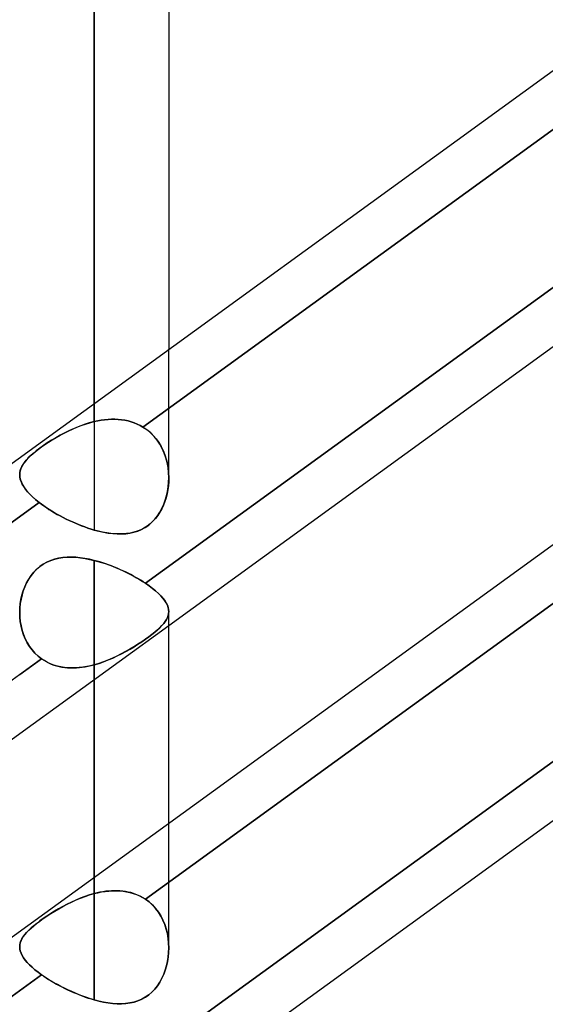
# Model space of a CAD drawing. Header units: millimetres. Extents: x -123 to 100, y -288 to 288.
# Tile 68 of 77: x -43.43 to -35.47, y 164.37 to 179.31. Entities that reach past the tile are written whole.
import ezdxf

# ---------------------------------------------------------------- set-up
doc = ezdxf.new("R2010")
doc.units = ezdxf.units.MM
doc.layers.add('MAIN-1', color=7, linetype='Continuous')
doc.layers.add('MAIN-2', color=7, linetype='Continuous')

msp = doc.modelspace()

# ---------------------------------------------------------------- linework, layer by layer
at = {"layer": 'MAIN-1'}
for p, q in [((-42.305, 173.487), (-42.305, 238.43)), ((-41.175, 237.3), (-41.175, 174.308)), ((-54.301, 164.773), (-32.301, 180.754)), ((-41.529, 170.757), (-32.435, 177.363)), ((-41.175, 170.118), (-32.435, 176.467)), ((-54.301, 157.582), (-32.301, 173.562)), ((-41.175, 172.363), (-41.175, 172.363)), ((-41.175, 172.363), (-41.175, 172.362)), ((-41.175, 172.362), (-41.175, 172.362)), ((-41.175, 172.362), (-41.175, 172.362)), ((-41.175, 172.362), (-41.175, 172.362)), ((-41.175, 172.362), (-41.175, 172.361)), ((-43.078, 171.046), (-43.023, 171.077)), ((-43.023, 171.077), (-42.965, 171.102)), ((-42.965, 171.102), (-42.905, 171.122)), ((-42.905, 171.122), (-42.843, 171.137)), ((-42.843, 171.137), (-42.78, 171.147)), ((-42.78, 171.147), (-42.715, 171.153)), ((-42.715, 171.153), (-42.648, 171.154)), ((-42.648, 171.154), (-42.581, 171.151)), ((-42.581, 171.151), (-42.513, 171.144)), ((-42.513, 171.144), (-42.444, 171.134)), ((-42.444, 171.134), (-42.375, 171.12)), ((-42.375, 171.12), (-42.305, 171.104)), ((-42.305, 171.104), (-42.305, 166.296)), ((-42.305, 171.104), (-42.25, 171.089)), ((-42.25, 171.089), (-42.195, 171.073)), ((-42.195, 171.073), (-42.139, 171.055)), ((-43.262, 170.874), (-43.222, 170.924)), ((-43.222, 170.924), (-43.178, 170.969)), ((-43.178, 170.969), (-43.13, 171.01)), ((-43.13, 171.01), (-43.078, 171.046)), ((-42.139, 171.055), (-42.084, 171.036)), ((-42.084, 171.036), (-42.03, 171.015)), ((-42.03, 171.015), (-41.975, 170.993)), ((-41.975, 170.993), (-41.921, 170.97)), ((-41.921, 170.97), (-41.868, 170.946)), ((-41.868, 170.946), (-41.815, 170.921)), ((-41.815, 170.921), (-41.764, 170.895)), ((-43.358, 170.703), (-43.331, 170.763)), ((-43.331, 170.763), (-43.298, 170.82)), ((-43.298, 170.82), (-43.262, 170.874)), ((-41.764, 170.895), (-41.714, 170.869)), ((-41.714, 170.869), (-41.666, 170.842)), ((-41.666, 170.842), (-41.618, 170.814)), ((-41.618, 170.814), (-41.573, 170.786)), ((-41.573, 170.786), (-41.529, 170.757)), ((-43.401, 170.577), (-43.382, 170.641)), ((-43.382, 170.641), (-43.358, 170.703)), ((-41.529, 170.757), (-41.473, 170.719)), ((-41.473, 170.719), (-41.422, 170.68)), ((-41.422, 170.68), (-41.375, 170.642)), ((-41.375, 170.642), (-41.333, 170.604)), ((-43.426, 170.447), (-43.416, 170.512)), ((-43.416, 170.512), (-43.401, 170.577)), ((-41.333, 170.604), (-41.296, 170.567)), ((-41.296, 170.567), (-41.263, 170.53)), ((-41.263, 170.53), (-41.236, 170.494)), ((-41.236, 170.494), (-41.214, 170.459)), ((-43.435, 170.313), (-43.433, 170.38)), ((-43.433, 170.38), (-43.426, 170.447)), ((-41.214, 170.459), (-41.197, 170.425)), ((-41.197, 170.425), (-41.184, 170.391)), ((-41.184, 170.391), (-41.177, 170.359)), ((-41.177, 170.359), (-41.175, 170.327)), ((-41.175, 167.117), (-41.175, 170.327)), ((-41.566, 163.539), (-32.435, 170.172)), ((-41.175, 162.927), (-32.435, 169.275)), ((-51.915, 162.317), (-43.435, 168.476)), ((-41.175, 165.226), (-41.175, 165.226)), ((-41.175, 165.226), (-41.175, 165.226)), ((-41.175, 165.226), (-41.175, 165.225)), ((-41.175, 165.225), (-41.175, 165.225)), ((-41.175, 165.225), (-41.175, 165.225)), ((-41.175, 165.225), (-41.175, 165.225))]:
    msp.add_line(p, q, dxfattribs=at)
at = {"layer": 'MAIN-2'}
for p, q in [((-42.305, 173.21), (-42.305, 238.43)), ((-42.305, 236.17), (-42.305, 171.565)), ((-32.138, 179.976), (-41.566, 173.127)), ((-41.566, 173.127), (-32.138, 179.976)), ((-32.105, 177.603), (-41.529, 170.757)), ((-41.175, 172.356), (-41.175, 174.308)), ((-42.305, 173.487), (-42.305, 173.21)), ((-42.57, 173.124), (-42.504, 173.149)), ((-42.459, 173.165), (-42.535, 173.138)), ((-42.504, 173.149), (-42.438, 173.172)), ((-42.382, 173.19), (-42.459, 173.165)), ((-42.438, 173.172), (-42.372, 173.193)), ((-42.305, 173.21), (-42.382, 173.19)), ((-42.372, 173.193), (-42.305, 173.21)), ((-42.305, 173.21), (-42.253, 173.221)), ((-42.253, 173.221), (-42.305, 173.21)), ((-42.253, 173.221), (-42.2, 173.23)), ((-42.2, 173.23), (-42.253, 173.221)), ((-42.2, 173.23), (-42.148, 173.237)), ((-42.148, 173.237), (-42.2, 173.23)), ((-42.148, 173.237), (-42.096, 173.242)), ((-42.096, 173.242), (-42.148, 173.237)), ((-42.096, 173.242), (-42.044, 173.245)), ((-42.044, 173.245), (-42.096, 173.242)), ((-42.044, 173.245), (-41.993, 173.245)), ((-41.993, 173.245), (-42.044, 173.245)), ((-41.993, 173.245), (-41.942, 173.243)), ((-41.942, 173.243), (-41.993, 173.245)), ((-41.942, 173.243), (-41.891, 173.238)), ((-41.891, 173.238), (-41.942, 173.243)), ((-41.891, 173.238), (-41.841, 173.23)), ((-41.841, 173.23), (-41.891, 173.238)), ((-41.841, 173.23), (-41.792, 173.22)), ((-41.792, 173.22), (-41.841, 173.23)), ((-41.792, 173.22), (-41.745, 173.207)), ((-41.745, 173.207), (-41.792, 173.22)), ((-41.745, 173.207), (-41.698, 173.191)), ((-41.698, 173.191), (-41.745, 173.207)), ((-41.698, 173.191), (-41.653, 173.173)), ((-41.653, 173.173), (-41.698, 173.191)), ((-41.653, 173.173), (-41.609, 173.151)), ((-41.609, 173.151), (-41.653, 173.173)), ((-41.609, 173.151), (-41.566, 173.127)), ((-41.566, 173.127), (-41.609, 173.151)), ((-42.822, 173.003), (-42.889, 172.965)), ((-42.884, 172.968), (-42.824, 173.002)), ((-42.824, 173.002), (-42.762, 173.035)), ((-42.753, 173.04), (-42.822, 173.003)), ((-42.762, 173.035), (-42.699, 173.067)), ((-42.682, 173.075), (-42.753, 173.04)), ((-42.699, 173.067), (-42.635, 173.096)), ((-42.609, 173.108), (-42.682, 173.075)), ((-42.635, 173.096), (-42.57, 173.124)), ((-42.535, 173.138), (-42.609, 173.108)), ((-41.506, 173.086), (-41.566, 173.127)), ((-41.566, 173.127), (-41.51, 173.089)), ((-41.51, 173.089), (-41.458, 173.046)), ((-41.449, 173.039), (-41.506, 173.086)), ((-41.458, 173.046), (-41.41, 172.999)), ((-41.398, 172.986), (-41.449, 173.039)), ((-43.104, 172.826), (-43.052, 172.862)), ((-43.017, 172.886), (-43.076, 172.846)), ((-43.052, 172.862), (-42.998, 172.898)), ((-42.954, 172.926), (-43.017, 172.886)), ((-42.998, 172.898), (-42.942, 172.933)), ((-42.889, 172.965), (-42.954, 172.926)), ((-42.942, 172.933), (-42.884, 172.968)), ((-41.41, 172.999), (-41.366, 172.948)), ((-41.351, 172.929), (-41.398, 172.986)), ((-41.366, 172.948), (-41.326, 172.892)), ((-41.31, 172.867), (-41.351, 172.929)), ((-41.326, 172.892), (-41.291, 172.833)), ((-41.274, 172.802), (-41.31, 172.867)), ((-43.274, 172.689), (-43.236, 172.722)), ((-43.23, 172.728), (-43.273, 172.69)), ((-43.236, 172.722), (-43.196, 172.756)), ((-43.183, 172.766), (-43.23, 172.728)), ((-43.196, 172.756), (-43.151, 172.791)), ((-43.132, 172.806), (-43.183, 172.766)), ((-43.151, 172.791), (-43.104, 172.826)), ((-43.076, 172.846), (-43.132, 172.806)), ((-32.105, 172.809), (-41.529, 165.963)), ((-41.529, 165.963), (-32.105, 172.809)), ((-41.291, 172.833), (-41.26, 172.771)), ((-41.244, 172.733), (-41.274, 172.802)), ((-41.26, 172.771), (-41.234, 172.707)), ((-41.219, 172.662), (-41.244, 172.733)), ((-41.234, 172.707), (-41.213, 172.641)), ((-43.402, 172.53), (-43.384, 172.561)), ((-43.371, 172.581), (-43.393, 172.546)), ((-43.384, 172.561), (-43.363, 172.592)), ((-43.343, 172.617), (-43.371, 172.581)), ((-43.363, 172.592), (-43.337, 172.624)), ((-43.31, 172.653), (-43.343, 172.617)), ((-43.337, 172.624), (-43.307, 172.656)), ((-43.273, 172.69), (-43.31, 172.653)), ((-43.307, 172.656), (-43.274, 172.689)), ((-41.2, 172.588), (-41.219, 172.662)), ((-41.213, 172.641), (-41.197, 172.572)), ((-41.186, 172.513), (-41.2, 172.588)), ((-41.197, 172.572), (-41.185, 172.503)), ((-43.432, 172.442), (-43.435, 172.407)), ((-43.435, 172.407), (-43.433, 172.438)), ((-43.435, 172.407), (-43.433, 172.368)), ((-43.433, 172.372), (-43.435, 172.407)), ((-43.433, 172.438), (-43.426, 172.469)), ((-43.424, 172.477), (-43.432, 172.442)), ((-43.426, 172.469), (-43.416, 172.499)), ((-43.411, 172.511), (-43.424, 172.477)), ((-43.416, 172.499), (-43.402, 172.53)), ((-43.393, 172.546), (-43.411, 172.511)), ((-41.178, 172.437), (-41.186, 172.513)), ((-41.185, 172.503), (-41.178, 172.433)), ((-41.175, 172.361), (-41.178, 172.437)), ((-41.178, 172.433), (-41.175, 172.363)), ((-43.426, 172.336), (-43.433, 172.372)), ((-43.433, 172.368), (-43.424, 172.329)), ((-43.414, 172.299), (-43.426, 172.336)), ((-43.424, 172.329), (-43.41, 172.289)), ((-43.397, 172.262), (-43.414, 172.299)), ((-43.41, 172.289), (-43.389, 172.248)), ((-43.375, 172.224), (-43.397, 172.262)), ((-41.183, 172.22), (-41.177, 172.29)), ((-41.176, 172.298), (-41.181, 172.236)), ((-41.177, 172.29), (-41.175, 172.361)), ((-41.175, 172.361), (-41.176, 172.298)), ((-43.389, 172.248), (-43.363, 172.206)), ((-43.348, 172.186), (-43.375, 172.224)), ((-43.363, 172.206), (-43.33, 172.163)), ((-43.316, 172.147), (-43.348, 172.186)), ((-43.33, 172.163), (-43.291, 172.119)), ((-43.279, 172.106), (-43.316, 172.147)), ((-43.291, 172.119), (-43.246, 172.074)), ((-43.237, 172.066), (-43.279, 172.106)), ((-41.202, 172.114), (-41.217, 172.055)), ((-41.209, 172.084), (-41.194, 172.151)), ((-41.19, 172.174), (-41.202, 172.114)), ((-41.194, 172.151), (-41.183, 172.22)), ((-41.181, 172.236), (-41.19, 172.174)), ((-43.14, 171.984), (-52.569, 165.135)), ((-52.569, 165.135), (-43.14, 171.984)), ((-43.246, 172.074), (-43.196, 172.029)), ((-43.191, 172.025), (-43.237, 172.066)), ((-43.196, 172.029), (-43.14, 171.984)), ((-43.14, 171.984), (-43.191, 172.025)), ((-43.105, 171.957), (-43.14, 171.984)), ((-43.14, 171.984), (-43.105, 171.957)), ((-43.068, 171.931), (-43.105, 171.957)), ((-43.105, 171.957), (-43.069, 171.931)), ((-41.279, 171.893), (-41.251, 171.955)), ((-41.235, 171.997), (-41.257, 171.941)), ((-41.251, 171.955), (-41.228, 172.019)), ((-41.217, 172.055), (-41.235, 171.997)), ((-41.228, 172.019), (-41.209, 172.084)), ((-43.069, 171.931), (-43.03, 171.905)), ((-43.03, 171.904), (-43.068, 171.931)), ((-43.03, 171.905), (-42.991, 171.878)), ((-42.99, 171.878), (-43.03, 171.904)), ((-42.991, 171.878), (-42.95, 171.853)), ((-42.949, 171.852), (-42.99, 171.878)), ((-42.95, 171.853), (-42.908, 171.827)), ((-42.907, 171.827), (-42.949, 171.852)), ((-42.908, 171.827), (-42.865, 171.802)), ((-42.864, 171.802), (-42.907, 171.827)), ((-41.348, 171.78), (-41.311, 171.835)), ((-41.311, 171.835), (-41.343, 171.785)), ((-41.311, 171.835), (-41.279, 171.893)), ((-41.282, 171.887), (-41.311, 171.835)), ((-41.257, 171.941), (-41.282, 171.887)), ((-42.865, 171.802), (-42.821, 171.778)), ((-42.82, 171.778), (-42.864, 171.802)), ((-42.821, 171.778), (-42.776, 171.754)), ((-42.775, 171.754), (-42.82, 171.778)), ((-42.776, 171.754), (-42.73, 171.731)), ((-42.73, 171.731), (-42.775, 171.754)), ((-42.684, 171.709), (-42.73, 171.731)), ((-42.73, 171.731), (-42.684, 171.709)), ((-42.637, 171.687), (-42.684, 171.709)), ((-42.684, 171.709), (-42.637, 171.688)), ((-42.637, 171.688), (-42.59, 171.667)), ((-42.59, 171.667), (-42.637, 171.687)), ((-42.543, 171.647), (-42.59, 171.667)), ((-42.59, 171.667), (-42.543, 171.647)), ((-41.459, 171.658), (-41.504, 171.624)), ((-41.48, 171.641), (-41.432, 171.682)), ((-41.418, 171.697), (-41.459, 171.658)), ((-41.432, 171.682), (-41.388, 171.729)), ((-41.379, 171.739), (-41.418, 171.697)), ((-41.388, 171.729), (-41.348, 171.78)), ((-41.343, 171.785), (-41.379, 171.739)), ((-42.495, 171.628), (-42.543, 171.647)), ((-42.543, 171.647), (-42.496, 171.629)), ((-42.496, 171.629), (-42.448, 171.611)), ((-42.448, 171.611), (-42.495, 171.628)), ((-42.4, 171.594), (-42.448, 171.611)), ((-42.448, 171.611), (-42.4, 171.595)), ((-42.4, 171.595), (-42.353, 171.579)), ((-42.353, 171.579), (-42.4, 171.594)), ((-42.305, 171.565), (-42.353, 171.579)), ((-42.353, 171.579), (-42.305, 171.565)), ((-42.305, 171.565), (-42.234, 171.546)), ((-42.241, 171.548), (-42.305, 171.565)), ((-42.178, 171.534), (-42.241, 171.548)), ((-42.234, 171.546), (-42.163, 171.531)), ((-42.115, 171.522), (-42.178, 171.534)), ((-42.163, 171.531), (-42.093, 171.519)), ((-42.053, 171.513), (-42.115, 171.522)), ((-42.093, 171.519), (-42.025, 171.51)), ((-41.992, 171.508), (-42.053, 171.513)), ((-42.025, 171.51), (-41.957, 171.506)), ((-41.933, 171.505), (-41.992, 171.508)), ((-41.957, 171.506), (-41.892, 171.505)), ((-41.874, 171.506), (-41.933, 171.505)), ((-41.892, 171.505), (-41.827, 171.509)), ((-41.817, 171.51), (-41.874, 171.506)), ((-41.827, 171.509), (-41.765, 171.518)), ((-41.761, 171.519), (-41.817, 171.51)), ((-41.765, 171.518), (-41.704, 171.532)), ((-41.706, 171.531), (-41.761, 171.519)), ((-41.653, 171.547), (-41.706, 171.531)), ((-41.704, 171.532), (-41.644, 171.55)), ((-41.601, 171.568), (-41.653, 171.547)), ((-41.644, 171.55), (-41.587, 171.575)), ((-41.551, 171.594), (-41.601, 171.568)), ((-41.587, 171.575), (-41.532, 171.605)), ((-41.504, 171.624), (-41.551, 171.594)), ((-41.532, 171.605), (-41.48, 171.641)), ((-43.022, 171.077), (-43.077, 171.047)), ((-42.965, 171.102), (-43.022, 171.077)), ((-42.906, 171.122), (-42.965, 171.102)), ((-42.845, 171.137), (-42.906, 171.122)), ((-42.782, 171.147), (-42.845, 171.137)), ((-42.718, 171.152), (-42.782, 171.147)), ((-42.652, 171.154), (-42.718, 171.152)), ((-42.584, 171.151), (-42.652, 171.154)), ((-42.516, 171.144), (-42.584, 171.151)), ((-42.446, 171.134), (-42.516, 171.144)), ((-42.376, 171.121), (-42.446, 171.134)), ((-42.305, 171.104), (-42.376, 171.121)), ((-42.305, 166.049), (-42.305, 171.104)), ((-42.261, 171.093), (-42.305, 171.104)), ((-42.218, 171.08), (-42.261, 171.093)), ((-42.174, 171.067), (-42.218, 171.08)), ((-42.13, 171.052), (-42.174, 171.067)), ((-43.221, 170.925), (-43.261, 170.876)), ((-43.176, 170.97), (-43.221, 170.925)), ((-43.129, 171.011), (-43.176, 170.97)), ((-43.077, 171.047), (-43.129, 171.011)), ((-42.087, 171.037), (-42.13, 171.052)), ((-42.043, 171.021), (-42.087, 171.037)), ((-42, 171.004), (-42.043, 171.021)), ((-41.957, 170.986), (-42, 171.004)), ((-41.915, 170.967), (-41.957, 170.986)), ((-41.873, 170.948), (-41.915, 170.967)), ((-41.831, 170.929), (-41.873, 170.948)), ((-41.79, 170.909), (-41.831, 170.929)), ((-41.75, 170.888), (-41.79, 170.909)), ((-43.33, 170.765), (-43.357, 170.705)), ((-43.297, 170.822), (-43.33, 170.765)), ((-43.261, 170.876), (-43.297, 170.822)), ((-41.711, 170.867), (-41.75, 170.888)), ((-41.673, 170.846), (-41.711, 170.867)), ((-41.635, 170.824), (-41.673, 170.846)), ((-41.599, 170.802), (-41.635, 170.824)), ((-41.563, 170.78), (-41.599, 170.802)), ((-41.529, 170.757), (-41.563, 170.78)), ((-43.381, 170.643), (-43.4, 170.58)), ((-43.357, 170.705), (-43.381, 170.643)), ((-41.473, 170.719), (-41.529, 170.757)), ((-41.422, 170.68), (-41.473, 170.719)), ((-41.375, 170.641), (-41.422, 170.68)), ((-41.332, 170.603), (-41.375, 170.641)), ((-43.415, 170.515), (-43.426, 170.448)), ((-43.4, 170.58), (-43.415, 170.515)), ((-41.295, 170.566), (-41.332, 170.603)), ((-41.263, 170.529), (-41.295, 170.566)), ((-41.235, 170.493), (-41.263, 170.529)), ((-41.213, 170.458), (-41.235, 170.493)), ((-43.433, 170.382), (-43.435, 170.314)), ((-43.435, 170.314), (-43.433, 170.245)), ((-43.433, 170.244), (-43.435, 170.313)), ((-43.426, 170.448), (-43.433, 170.382)), ((-32.138, 170.387), (-41.566, 163.539)), ((-41.196, 170.424), (-41.213, 170.458)), ((-41.184, 170.391), (-41.196, 170.424)), ((-41.177, 170.358), (-41.184, 170.391)), ((-41.175, 170.326), (-41.177, 170.358)), ((-41.175, 170.327), (-41.177, 170.297)), ((-41.177, 170.296), (-41.175, 170.326)), ((-43.433, 170.245), (-43.426, 170.177)), ((-43.426, 170.175), (-43.433, 170.244)), ((-43.426, 170.177), (-43.415, 170.109)), ((-43.414, 170.108), (-43.426, 170.175)), ((-41.252, 170.146), (-41.229, 170.177)), ((-41.228, 170.178), (-41.251, 170.148)), ((-41.229, 170.177), (-41.21, 170.207)), ((-41.209, 170.208), (-41.228, 170.178)), ((-41.21, 170.207), (-41.195, 170.236)), ((-41.194, 170.237), (-41.209, 170.208)), ((-41.195, 170.236), (-41.184, 170.266)), ((-41.184, 170.267), (-41.194, 170.237)), ((-41.177, 170.297), (-41.184, 170.267)), ((-41.184, 170.266), (-41.177, 170.296)), ((-43.435, 168.476), (-41.175, 170.118)), ((-43.415, 170.109), (-43.398, 170.043)), ((-43.398, 170.041), (-43.414, 170.108)), ((-43.398, 170.043), (-43.378, 169.979)), ((-43.377, 169.977), (-43.398, 170.041)), ((-41.387, 170.017), (-41.431, 169.982)), ((-41.431, 169.981), (-41.388, 170.016)), ((-41.388, 170.016), (-41.347, 170.05)), ((-41.346, 170.051), (-41.387, 170.017)), ((-41.347, 170.05), (-41.311, 170.083)), ((-41.31, 170.084), (-41.346, 170.051)), ((-41.311, 170.083), (-41.28, 170.115)), ((-41.279, 170.116), (-41.31, 170.084)), ((-41.28, 170.115), (-41.252, 170.146)), ((-41.251, 170.148), (-41.279, 170.116)), ((-43.378, 169.979), (-43.352, 169.916)), ((-43.352, 169.915), (-43.377, 169.977)), ((-43.352, 169.916), (-43.322, 169.857)), ((-43.322, 169.855), (-43.352, 169.915)), ((-41.586, 169.87), (-41.644, 169.832)), ((-41.642, 169.833), (-41.585, 169.87)), ((-41.53, 169.908), (-41.586, 169.87)), ((-41.585, 169.87), (-41.53, 169.908)), ((-41.479, 169.945), (-41.53, 169.908)), ((-41.53, 169.908), (-41.479, 169.945)), ((-41.431, 169.982), (-41.479, 169.945)), ((-41.479, 169.945), (-41.431, 169.981)), ((-43.322, 169.857), (-43.288, 169.8)), ((-43.287, 169.799), (-43.322, 169.855)), ((-43.288, 169.8), (-43.248, 169.747)), ((-43.247, 169.746), (-43.287, 169.799)), ((-43.248, 169.747), (-43.204, 169.697)), ((-43.204, 169.697), (-43.247, 169.746)), ((-41.83, 169.72), (-41.895, 169.685)), ((-41.89, 169.688), (-41.826, 169.722)), ((-41.766, 169.757), (-41.83, 169.72)), ((-41.826, 169.722), (-41.763, 169.758)), ((-41.704, 169.794), (-41.766, 169.757)), ((-41.763, 169.758), (-41.702, 169.795)), ((-41.644, 169.832), (-41.704, 169.794)), ((-41.702, 169.795), (-41.642, 169.833)), ((-43.105, 169.612), (-52.53, 162.767)), ((-43.435, 169.373), (-43.105, 169.612)), ((-43.204, 169.697), (-43.157, 169.652)), ((-43.156, 169.652), (-43.204, 169.697)), ((-43.157, 169.652), (-43.105, 169.612)), ((-43.105, 169.612), (-43.156, 169.652)), ((-43.105, 169.612), (-43.071, 169.589)), ((-43.061, 169.583), (-43.105, 169.612)), ((-43.071, 169.589), (-43.035, 169.568)), ((-43.014, 169.557), (-43.061, 169.583)), ((-43.035, 169.568), (-42.997, 169.549)), ((-42.166, 169.564), (-42.235, 169.54)), ((-42.233, 169.541), (-42.163, 169.565)), ((-42.097, 169.591), (-42.166, 169.564)), ((-42.163, 169.565), (-42.093, 169.593)), ((-42.029, 169.62), (-42.097, 169.591)), ((-42.093, 169.593), (-42.024, 169.622)), ((-41.961, 169.652), (-42.029, 169.62)), ((-42.024, 169.622), (-41.956, 169.654)), ((-41.895, 169.685), (-41.961, 169.652)), ((-41.956, 169.654), (-41.89, 169.688)), ((-42.966, 169.535), (-43.014, 169.557)), ((-42.997, 169.549), (-42.959, 169.532)), ((-42.916, 169.516), (-42.966, 169.535)), ((-42.959, 169.532), (-42.919, 169.517)), ((-42.919, 169.517), (-42.879, 169.505)), ((-42.864, 169.501), (-42.916, 169.516)), ((-42.879, 169.505), (-42.837, 169.494)), ((-42.811, 169.489), (-42.864, 169.501)), ((-42.837, 169.494), (-42.795, 169.486)), ((-42.757, 169.48), (-42.811, 169.489)), ((-42.795, 169.486), (-42.753, 169.48)), ((-42.703, 169.475), (-42.757, 169.48)), ((-42.753, 169.48), (-42.709, 169.475)), ((-42.709, 169.475), (-42.665, 169.473)), ((-42.647, 169.473), (-42.703, 169.475)), ((-42.665, 169.473), (-42.621, 169.473)), ((-42.59, 169.474), (-42.647, 169.473)), ((-42.621, 169.473), (-42.576, 169.474)), ((-42.534, 169.477), (-42.59, 169.474)), ((-42.576, 169.474), (-42.531, 169.478)), ((-42.477, 169.484), (-42.534, 169.477)), ((-42.531, 169.478), (-42.486, 169.483)), ((-42.486, 169.483), (-42.441, 169.49)), ((-42.419, 169.494), (-42.477, 169.484)), ((-42.441, 169.49), (-42.396, 169.498)), ((-42.362, 169.505), (-42.419, 169.494)), ((-42.396, 169.498), (-42.35, 169.508)), ((-42.305, 169.52), (-42.362, 169.505)), ((-42.35, 169.508), (-42.305, 169.52)), ((-42.305, 169.52), (-42.233, 169.541)), ((-42.235, 169.54), (-42.305, 169.52)), ((-42.305, 169.52), (-42.305, 164.436)), ((-42.305, 164.436), (-42.305, 169.52)), ((-41.175, 165.227), (-41.175, 167.117)), ((-42.305, 166.296), (-42.305, 166.049)), ((-42.516, 165.979), (-42.584, 165.95)), ((-42.581, 165.952), (-42.513, 165.98)), ((-42.446, 166.005), (-42.516, 165.979)), ((-42.513, 165.98), (-42.444, 166.006)), ((-42.376, 166.029), (-42.446, 166.005)), ((-42.444, 166.006), (-42.375, 166.029)), ((-42.305, 166.049), (-42.376, 166.029)), ((-42.375, 166.029), (-42.305, 166.049)), ((-42.305, 166.049), (-42.25, 166.062)), ((-42.261, 166.059), (-42.305, 166.049)), ((-42.218, 166.069), (-42.261, 166.059)), ((-42.25, 166.062), (-42.195, 166.073)), ((-42.174, 166.077), (-42.218, 166.069)), ((-42.195, 166.073), (-42.139, 166.082)), ((-42.13, 166.083), (-42.174, 166.077)), ((-42.139, 166.082), (-42.084, 166.088)), ((-42.087, 166.088), (-42.13, 166.083)), ((-42.043, 166.091), (-42.087, 166.088)), ((-42.084, 166.088), (-42.03, 166.092)), ((-42, 166.092), (-42.043, 166.091)), ((-42.03, 166.092), (-41.975, 166.092)), ((-41.957, 166.092), (-42, 166.092)), ((-41.975, 166.092), (-41.921, 166.09)), ((-41.915, 166.09), (-41.957, 166.092)), ((-41.921, 166.09), (-41.868, 166.085)), ((-41.873, 166.086), (-41.915, 166.09)), ((-41.831, 166.08), (-41.873, 166.086)), ((-41.868, 166.085), (-41.815, 166.077)), ((-41.79, 166.072), (-41.831, 166.08)), ((-41.815, 166.077), (-41.764, 166.066)), ((-41.75, 166.063), (-41.79, 166.072)), ((-41.764, 166.066), (-41.714, 166.052)), ((-41.711, 166.051), (-41.75, 166.063)), ((-41.714, 166.052), (-41.666, 166.035)), ((-41.673, 166.037), (-41.711, 166.051)), ((-41.635, 166.022), (-41.673, 166.037)), ((-41.666, 166.035), (-41.618, 166.014)), ((-41.599, 166.004), (-41.635, 166.022)), ((-41.618, 166.014), (-41.573, 165.99)), ((-41.563, 165.985), (-41.599, 166.004)), ((-41.573, 165.99), (-41.529, 165.963)), ((-41.529, 165.963), (-41.563, 165.985)), ((-42.782, 165.853), (-42.845, 165.818)), ((-42.843, 165.819), (-42.78, 165.854)), ((-42.718, 165.887), (-42.782, 165.853)), ((-42.78, 165.854), (-42.715, 165.889)), ((-42.652, 165.92), (-42.718, 165.887)), ((-42.715, 165.889), (-42.648, 165.921)), ((-42.584, 165.95), (-42.652, 165.92)), ((-42.648, 165.921), (-42.581, 165.952)), ((-41.473, 165.922), (-41.529, 165.963)), ((-41.529, 165.963), (-41.473, 165.922)), ((-41.422, 165.875), (-41.473, 165.922)), ((-41.473, 165.922), (-41.422, 165.876)), ((-41.422, 165.876), (-41.375, 165.825)), ((-41.375, 165.824), (-41.422, 165.875)), ((-43.078, 165.669), (-43.023, 165.707)), ((-43.022, 165.707), (-43.077, 165.67)), ((-43.023, 165.707), (-42.965, 165.745)), ((-42.965, 165.745), (-43.022, 165.707)), ((-42.965, 165.745), (-42.905, 165.782)), ((-42.906, 165.782), (-42.965, 165.745)), ((-42.845, 165.818), (-42.906, 165.782)), ((-42.905, 165.782), (-42.843, 165.819)), ((-41.375, 165.825), (-41.333, 165.769)), ((-41.332, 165.768), (-41.375, 165.824)), ((-41.333, 165.769), (-41.296, 165.709)), ((-41.295, 165.708), (-41.332, 165.768)), ((-41.296, 165.709), (-41.263, 165.646)), ((-41.263, 165.645), (-41.295, 165.708)), ((-43.262, 165.526), (-43.222, 165.561)), ((-43.221, 165.562), (-43.261, 165.527)), ((-43.222, 165.561), (-43.178, 165.596)), ((-43.176, 165.597), (-43.221, 165.562)), ((-43.178, 165.596), (-43.13, 165.632)), ((-43.129, 165.633), (-43.176, 165.597)), ((-43.13, 165.632), (-43.078, 165.669)), ((-43.077, 165.67), (-43.129, 165.633)), ((-41.263, 165.646), (-41.236, 165.581)), ((-41.235, 165.579), (-41.263, 165.645)), ((-41.236, 165.581), (-41.214, 165.512)), ((-41.213, 165.511), (-41.235, 165.579)), ((-43.401, 165.364), (-43.382, 165.395)), ((-43.381, 165.396), (-43.4, 165.365)), ((-43.382, 165.395), (-43.358, 165.427)), ((-43.357, 165.428), (-43.381, 165.396)), ((-43.358, 165.427), (-43.331, 165.459)), ((-43.33, 165.46), (-43.357, 165.428)), ((-43.331, 165.459), (-43.298, 165.492)), ((-43.297, 165.493), (-43.33, 165.46)), ((-43.298, 165.492), (-43.262, 165.526)), ((-43.261, 165.527), (-43.297, 165.493)), ((-41.214, 165.512), (-41.197, 165.442)), ((-41.196, 165.441), (-41.213, 165.511)), ((-41.197, 165.442), (-41.184, 165.371)), ((-41.184, 165.369), (-41.196, 165.441)), ((-43.435, 165.242), (-43.433, 165.273)), ((-43.433, 165.273), (-43.435, 165.242)), ((-43.433, 165.21), (-43.435, 165.242)), ((-43.435, 165.242), (-43.433, 165.21)), ((-43.426, 165.304), (-43.433, 165.273)), ((-43.433, 165.273), (-43.426, 165.303)), ((-43.415, 165.335), (-43.426, 165.304)), ((-43.426, 165.303), (-43.416, 165.334)), ((-43.416, 165.334), (-43.401, 165.364)), ((-43.4, 165.365), (-43.415, 165.335)), ((-41.184, 165.371), (-41.177, 165.298)), ((-41.177, 165.297), (-41.184, 165.369)), ((-41.177, 165.298), (-41.175, 165.226)), ((-41.175, 165.225), (-41.177, 165.297)), ((-43.426, 165.177), (-43.433, 165.21)), ((-43.433, 165.21), (-43.426, 165.178)), ((-43.426, 165.178), (-43.415, 165.144)), ((-43.414, 165.144), (-43.426, 165.177)), ((-43.415, 165.144), (-43.398, 165.111)), ((-43.398, 165.11), (-43.414, 165.144)), ((-43.398, 165.111), (-43.378, 165.076)), ((-43.377, 165.075), (-43.398, 165.11)), ((-41.184, 165.087), (-41.195, 165.019)), ((-41.195, 165.018), (-41.184, 165.086)), ((-41.184, 165.086), (-41.177, 165.155)), ((-41.177, 165.155), (-41.184, 165.087)), ((-41.177, 165.155), (-41.175, 165.225)), ((-41.175, 165.225), (-41.177, 165.155)), ((-43.378, 165.076), (-43.352, 165.041)), ((-43.352, 165.04), (-43.377, 165.075)), ((-43.352, 165.041), (-43.322, 165.005)), ((-43.322, 165.004), (-43.352, 165.04)), ((-43.322, 165.005), (-43.288, 164.969)), ((-43.287, 164.968), (-43.322, 165.004)), ((-43.288, 164.969), (-43.248, 164.931)), ((-43.247, 164.931), (-43.287, 164.968)), ((-41.229, 164.887), (-41.21, 164.952)), ((-41.209, 164.953), (-41.228, 164.888)), ((-41.21, 164.952), (-41.195, 165.018)), ((-41.195, 165.019), (-41.209, 164.953)), ((-43.105, 164.818), (-52.53, 157.972)), ((-52.53, 157.972), (-43.105, 164.818)), ((-43.248, 164.931), (-43.204, 164.894)), ((-43.204, 164.893), (-43.247, 164.931)), ((-43.204, 164.894), (-43.157, 164.856)), ((-43.156, 164.856), (-43.204, 164.893)), ((-43.157, 164.856), (-43.105, 164.818)), ((-43.105, 164.818), (-43.156, 164.856)), ((-43.061, 164.787), (-43.105, 164.818)), ((-43.105, 164.818), (-43.071, 164.794)), ((-43.071, 164.794), (-43.035, 164.77)), ((-43.014, 164.757), (-43.061, 164.787)), ((-41.28, 164.763), (-41.252, 164.824)), ((-41.252, 164.825), (-41.279, 164.764)), ((-41.228, 164.888), (-41.252, 164.825)), ((-41.252, 164.824), (-41.229, 164.887)), ((-43.035, 164.77), (-42.997, 164.746)), ((-42.966, 164.727), (-43.014, 164.757)), ((-42.997, 164.746), (-42.959, 164.723)), ((-42.916, 164.697), (-42.966, 164.727)), ((-42.959, 164.723), (-42.919, 164.699)), ((-42.919, 164.699), (-42.879, 164.676)), ((-42.864, 164.668), (-42.916, 164.697)), ((-42.879, 164.676), (-42.837, 164.654)), ((-42.811, 164.64), (-42.864, 164.668)), ((-42.837, 164.654), (-42.795, 164.632)), ((-42.757, 164.613), (-42.811, 164.64)), ((-41.388, 164.6), (-41.347, 164.651)), ((-41.347, 164.651), (-41.387, 164.6)), ((-41.311, 164.706), (-41.347, 164.651)), ((-41.347, 164.651), (-41.311, 164.705)), ((-41.279, 164.764), (-41.311, 164.706)), ((-41.311, 164.705), (-41.28, 164.763)), ((-42.795, 164.632), (-42.753, 164.61)), ((-42.703, 164.586), (-42.757, 164.613)), ((-42.753, 164.61), (-42.709, 164.59)), ((-42.709, 164.59), (-42.665, 164.569)), ((-42.647, 164.561), (-42.703, 164.586)), ((-42.665, 164.569), (-42.621, 164.55)), ((-42.59, 164.537), (-42.647, 164.561)), ((-42.621, 164.55), (-42.576, 164.531)), ((-42.534, 164.514), (-42.59, 164.537)), ((-42.576, 164.531), (-42.531, 164.513)), ((-42.477, 164.492), (-42.534, 164.514)), ((-42.531, 164.513), (-42.486, 164.495)), ((-42.486, 164.495), (-42.441, 164.479)), ((-42.419, 164.472), (-42.477, 164.492)), ((-41.479, 164.513), (-41.531, 164.477)), ((-41.53, 164.477), (-41.479, 164.513)), ((-41.479, 164.513), (-41.431, 164.554)), ((-41.431, 164.554), (-41.479, 164.513)), ((-41.431, 164.554), (-41.388, 164.6)), ((-41.387, 164.6), (-41.431, 164.554)), ((-42.441, 164.479), (-42.396, 164.464)), ((-42.362, 164.453), (-42.419, 164.472)), ((-42.396, 164.464), (-42.35, 164.45)), ((-42.305, 164.436), (-42.362, 164.453)), ((-42.35, 164.45), (-42.305, 164.436)), ((-42.305, 164.436), (-42.233, 164.418)), ((-42.235, 164.418), (-42.305, 164.436)), ((-42.166, 164.403), (-42.235, 164.418)), ((-42.233, 164.418), (-42.163, 164.402)), ((-42.097, 164.391), (-42.166, 164.403)), ((-42.163, 164.402), (-42.093, 164.39)), ((-42.029, 164.382), (-42.097, 164.391)), ((-42.093, 164.39), (-42.024, 164.382)), ((-41.962, 164.377), (-42.029, 164.382)), ((-42.024, 164.382), (-41.956, 164.377)), ((-41.895, 164.377), (-41.962, 164.377)), ((-41.956, 164.377), (-41.89, 164.377)), ((-41.83, 164.38), (-41.895, 164.377)), ((-41.89, 164.377), (-41.826, 164.381)), ((-41.766, 164.389), (-41.83, 164.38)), ((-41.826, 164.381), (-41.763, 164.389)), ((-41.704, 164.402), (-41.766, 164.389)), ((-41.763, 164.389), (-41.702, 164.403)), ((-41.644, 164.421), (-41.704, 164.402)), ((-41.702, 164.403), (-41.642, 164.422)), ((-41.586, 164.446), (-41.644, 164.421)), ((-41.642, 164.422), (-41.585, 164.446)), ((-41.531, 164.477), (-41.586, 164.446)), ((-41.585, 164.446), (-41.53, 164.477))]:
    msp.add_line(p, q, dxfattribs=at)

doc.saveas('drawing.dxf')
